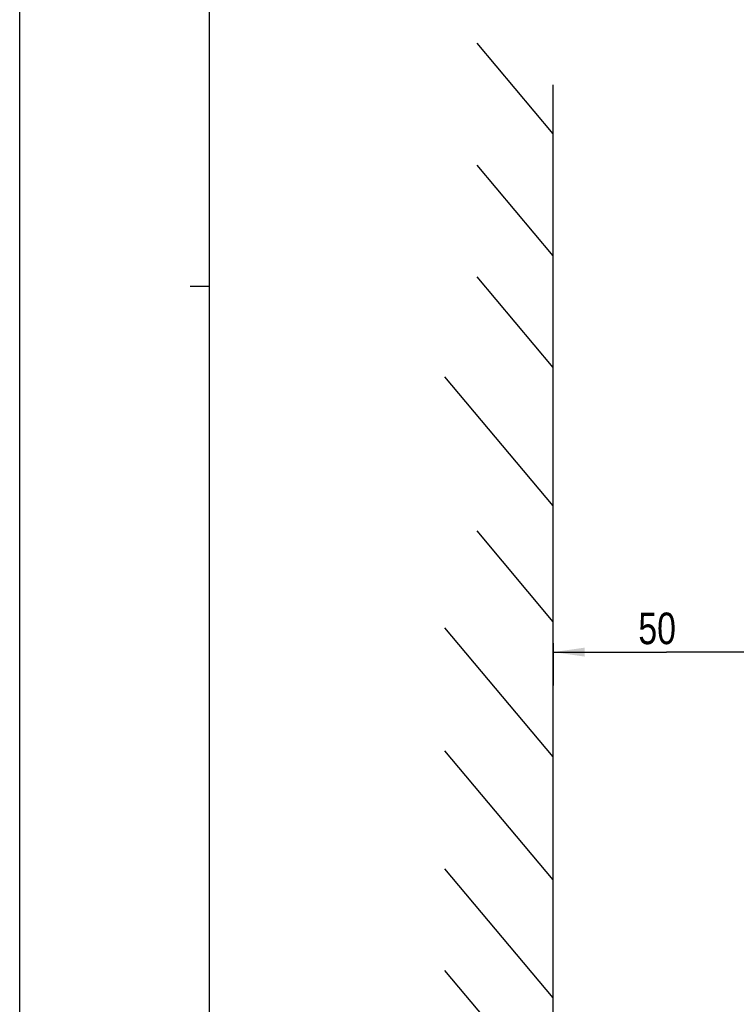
# Model space of a CAD drawing. Extents: x 0 to 594, y 0 to 420.
# Tile 3 of 27: x 0 to 79, y 217 to 327. Entities that reach past the tile are written whole.
import ezdxf

# ---------------------------------------------------------------- set-up
doc = ezdxf.new("R2010")
doc.units = 0
doc.header["$LTSCALE"] = 32.67
doc.layers.get('0').update_dxf_attribs({"linetype": 'CONTINUOUS'})
doc.styles.get("Standard").update_dxf_attribs({"font": 'txt', "width": 0.8})
doc.dimstyles.get("Standard").update_dxf_attribs({"dimtxt": 2.5, "dimasz": 2.5, "dimexe": 1.25, "dimexo": 0.625, "dimtad": 1, "dimcen": 2.5, "dimazin": 3, "dimtfac": 1, "dimtmove": 0, "dimatfit": 3})

# ---------------------------------------------------------------- blocks, each defined once
blk = doc.blocks.new('_FILLED')
at = {"color": 0, "linetype": 'BYBLOCK'}
blk.add_solid([(0, 0), (-1, 0.143), (-1, -0.143)], dxfattribs=at)
blk = doc.blocks.new('*D3')
at = {"color": 2, "linetype": 'CONTINUOUS'}
for p, q in [((59.16, 257.46), (59.16, 252.76)), ((59.16, 256.46), (71.71, 256.46)), ((84.26, 256.46), (71.71, 256.46)), ((84.26, 251.53), (84.26, 257.46))]:
    blk.add_line(p, q, dxfattribs=at)
at = {"color": 2, "linetype": 'CONTINUOUS', "xscale": 3.5, "yscale": 3.5, "zscale": 3.5, "rotation": 180}
blk.add_blockref('_FILLED', (59.16, 256.46), dxfattribs=at)
at = {"color": 2, "linetype": 'CONTINUOUS', "xscale": 3.5, "yscale": 3.5, "zscale": 3.5}
blk.add_blockref('_FILLED', (84.26, 256.46), dxfattribs=at)
at = {"color": 5, "linetype": 'CONTINUOUS', "width": 0.8}
blk.add_text('50', height=3.5, dxfattribs=at).set_placement((68.6, 257.34))

msp = doc.modelspace()

# ---------------------------------------------------------------- linework, layer by layer
at = {"color": 7, "linetype": 'CONTINUOUS'}
for p, q in [((0, 0), (0, 420)), ((21, 400), (21, 20)), ((59.159, 313.892), (50.713, 323.958)), ((59.159, 170.412), (59.159, 319.324)), ((59.159, 300.375), (50.713, 310.441)), ((59.159, 287.984), (50.713, 298.05)), ((59.159, 272.665), (47.159, 286.966)), ((59.159, 259.823), (50.713, 269.889)), ((59.159, 244.868), (47.159, 259.169)), ((59.159, 231.211), (47.159, 245.512)), ((59.159, 218.145), (47.159, 232.446)), ((59.159, 206.88), (47.159, 221.181))]:
    msp.add_line(p, q, dxfattribs=at)
at = {"color": 2, "linetype": 'CONTINUOUS'}
msp.add_line((18.9, 297), (21, 297), dxfattribs=at)

# ---------------------------------------------------------------- dimensions: what is measured, and where the dimension line sits
dim = msp.add_linear_dim(base=(59.159, 256.461), p1=(84.263, 251.532), p2=(59.159, 252.762), angle=180, dimstyle='Standard', dxfattribs=at)
dim.commit()
dim.dimension.update_dxf_attribs({"geometry": '*D3', "text_midpoint": (71.403, 259.086), "dimtype": 128})

doc.saveas('drawing.dxf')
